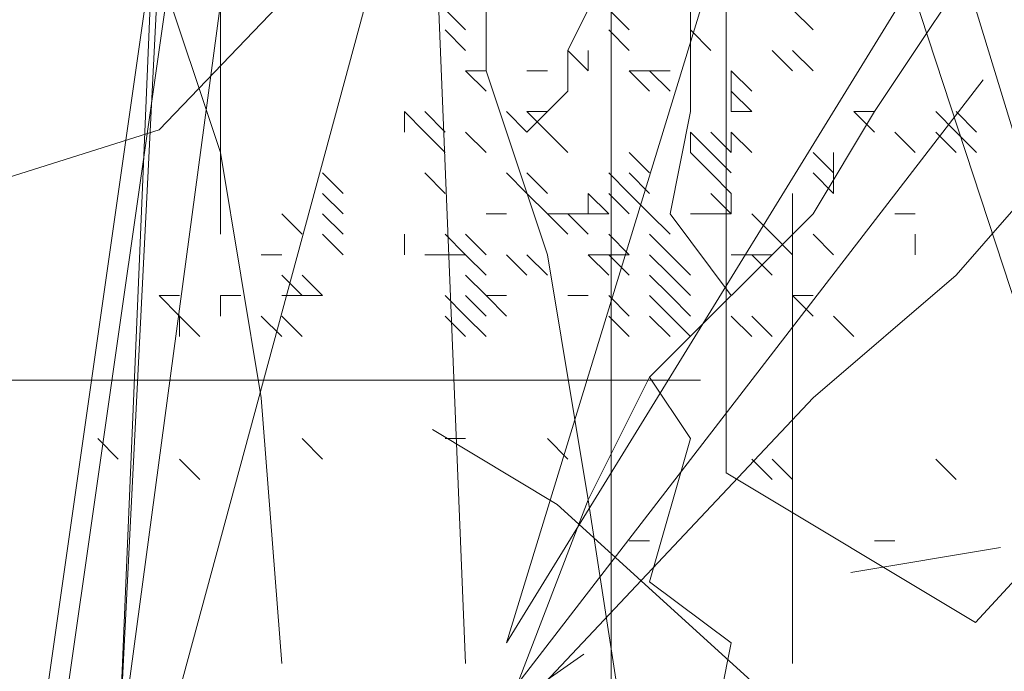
# Model space of a CAD drawing. Header units: millimetres. Extents: x 16698 to 93787, y -21104 to 39413.
# Tile 44 of 256: x 23481.49 to 23489.46, y 9750.88 to 9756.15. Entities that reach past the tile are written whole.
import ezdxf

# ---------------------------------------------------------------- set-up
doc = ezdxf.new("R2010")
doc.units = ezdxf.units.MM
doc.linetypes.add('HIDDEN', pattern=[9.525, 6.35, -3.175])
for name, color, linetype, lineweight in [('!MODUS_OPIS', 3, 'Continuous', 13), ('_MODUS - zielen', 66, 'Continuous', 9), ('Hatch', 4, 'Continuous', 5)]:
    doc.layers.add(name, color=color, linetype=linetype, lineweight=lineweight)

msp = doc.modelspace()

# ---------------------------------------------------------------- hatches: boundary and pattern name
at = {"layer": 'Hatch', "ltscale": 2, "true_color": 0xc7c7c7}
h = msp.add_hatch(dxfattribs=at)
h.set_pattern_fill('GRATE', color=9, scale=7, angle=90)
h.paths.add_polyline_path([(23182.90184, 9824.23322), (23670.94642, 9824.23322), (23670.94642, 9747.23322), (23182.90184, 9747.23322)])

# ---------------------------------------------------------------- linework, layer by layer
at = {"layer": '!MODUS_OPIS', "linetype": 'HIDDEN', "ltscale": 2}
msp.add_lwpolyline([(23639.40184, 9753.23322), (22997.375, 9753.23322)], dxfattribs=at)
at = {"layer": '_MODUS - zielen', "transparency": 33554687}
for points in [[(23483.4447, 9772.45007), (23490.72509, 9750.27796), (23490.72509, 9750.27796)], [(23483.4447, 9772.45007), (23490.72509, 9750.27796), (23490.72509, 9750.27796)], [(23483.27924, 9769.80265), (23482.28646, 9750.1125), (23483.11377, 9769.80265)], [(23486.39871, 9768.85579), (23490.1378, 9764.00481), (23490.1378, 9761.98353), (23489.63234, 9761.57932), (23489.2284, 9760.16448), (23487.20765, 9759.15384), (23487.20765, 9752.48381), (23489.2284, 9751.27093), (23491.65416, 9753.89865), (23493.37249, 9756.32414), (23493.37249, 9761.37709), (23491.45219, 9762.7922), (23490.44128, 9762.38773)], [(23483.94109, 9766.32792), (23481.6246, 9750.1125), (23481.6246, 9750.1125)], [(23484.10655, 9766.32792), (23481.79007, 9750.1125), (23481.79007, 9750.1125)], [(23485.09934, 9750.93982), (23484.60295, 9763.01865), (23484.60295, 9763.01865)], [(23487.0849, 9750.27796), (23487.25036, 9751.10528), (23486.58851, 9751.60167), (23486.91943, 9752.75992), (23486.58851, 9753.25631), (23487.25036, 9753.91816), (23486.75397, 9754.58001), (23486.91943, 9755.40733), (23486.91943, 9756.06919), (23486.91943, 9756.8965), (23486.75397, 9757.72382), (23486.42304, 9758.38567), (23486.42304, 9758.55114), (23486.42304, 9759.21299), (23486.25758, 9759.87485), (23486.09212, 9760.37124), (23485.76119, 9761.03309), (23485.43026, 9761.52948), (23485.09934, 9762.52226)], [(23487.26733, 9760.11077), (23482.61885, 9755.25979), (23478.77825, 9754.04718), (23477.97037, 9754.85559), (23482.01294, 9760.51497), (23485.44854, 9761.32351), (23487.26733, 9762.33416), (23487.26733, 9760.11077)], [(23483.61016, 9750.93982), (23483.4447, 9753.09084), (23483.11377, 9755.0764), (23482.61738, 9756.56558), (23482.61738, 9757.72382), (23482.28646, 9759.04753), (23482.12099, 9759.87485), (23481.95553, 9761.19855), (23481.95553, 9762.19133)], [(23485.2648, 9750.1125), (23486.09212, 9752.26353), (23486.58851, 9753.25631), (23487.91221, 9754.58001), (23488.4086, 9755.40733), (23489.40139, 9756.8965), (23490.39417, 9758.22021), (23491.22148, 9759.70938), (23491.88334, 9761.03309), (23492.54519, 9761.86041), (23493.37251, 9762.19133), (23494.19983, 9762.19133), (23495.02714, 9762.19133)], [(23486.42304, 9750.1125), (23486.09212, 9752.26353), (23485.76119, 9754.24909), (23485.2648, 9755.73826), (23485.2648, 9756.8965), (23484.93387, 9758.22021), (23484.76841, 9759.04753), (23484.60295, 9760.37124), (23484.60295, 9761.19855)], [(23485.2648, 9750.27796), (23487.91221, 9753.09084), (23489.07046, 9754.08362), (23490.2287, 9755.40733), (23489.40139, 9756.8965), (23491.71787, 9757.22743), (23492.21426, 9758.05475), (23492.54519, 9758.88206), (23493.37251, 9759.87485)], [(23485.43026, 9751.10528), (23489.40139, 9757.55836), (23491.71787, 9759.70938)], [(23485.43026, 9751.10528), (23487.91221, 9759.21299), (23487.91221, 9759.21299)], [(23484.76841, 9758.05475), (23482.61738, 9750.1125), (23482.61738, 9750.1125)], [(23484.76841, 9758.05475), (23482.61738, 9750.1125), (23482.61738, 9750.1125)], [(23485.59573, 9755.24187), (23485.92665, 9755.5728), (23485.92665, 9755.90372), (23486.09212, 9756.23465), (23486.09212, 9756.40011), (23486.09212, 9756.8965), (23486.09212, 9757.22743)], [(23483.11377, 9754.41455), (23483.11377, 9756.23465), (23483.11377, 9756.23465)], [(23485.09934, 9756.06919), (23484.93387, 9756.23465), (23484.93387, 9756.23465)], [(23486.42304, 9756.06919), (23486.25758, 9756.23465), (23486.25758, 9756.23465)], [(23486.42304, 9756.06919), (23486.25758, 9756.23465), (23486.25758, 9756.23465)], [(23487.91221, 9756.06919), (23487.74675, 9756.23465), (23487.74675, 9756.23465)], [(23487.91221, 9756.06919), (23487.74675, 9756.23465), (23487.74675, 9756.23465)], [(23485.09934, 9755.90372), (23484.93387, 9756.06919), (23484.93387, 9756.06919)], [(23486.42304, 9755.90372), (23486.25758, 9756.06919), (23486.25758, 9756.06919)], [(23486.42304, 9755.90372), (23486.25758, 9756.06919), (23486.25758, 9756.06919)], [(23486.42304, 9755.90372), (23486.25758, 9756.06919), (23486.25758, 9756.06919)], [(23486.42304, 9755.90372), (23486.25758, 9756.06919), (23486.25758, 9756.06919)], [(23487.0849, 9755.90372), (23486.91943, 9756.06919), (23486.91943, 9756.06919)], [(23487.0849, 9755.90372), (23486.91943, 9756.06919), (23486.91943, 9756.06919)], [(23487.0849, 9755.90372), (23486.91943, 9756.06919), (23486.91943, 9756.06919)], [(23487.0849, 9755.90372), (23486.91943, 9756.06919), (23486.91943, 9756.06919)], [(23487.0849, 9755.90372), (23486.91943, 9756.06919), (23486.91943, 9756.06919)], [(23486.09212, 9755.73826), (23485.92665, 9755.90372), (23485.92665, 9755.90372)], [(23486.09212, 9755.73826), (23486.09212, 9755.90372), (23486.09212, 9755.90372)], [(23486.09212, 9755.73826), (23486.09212, 9755.90372), (23486.09212, 9755.90372)], [(23487.74675, 9755.73826), (23487.58129, 9755.90372), (23487.58129, 9755.90372)], [(23487.91221, 9755.73826), (23487.74675, 9755.90372), (23487.74675, 9755.90372)], [(23487.91221, 9755.73826), (23487.74675, 9755.90372), (23487.74675, 9755.90372)], [(23485.2648, 9755.73826), (23485.09934, 9755.73826), (23485.09934, 9755.73826)], [(23485.2648, 9755.5728), (23485.09934, 9755.73826), (23485.09934, 9755.73826)], [(23485.2648, 9755.73826), (23485.09934, 9755.73826), (23485.09934, 9755.73826)], [(23485.2648, 9755.5728), (23485.09934, 9755.73826), (23485.09934, 9755.73826)], [(23485.2648, 9755.73826), (23485.09934, 9755.73826), (23485.09934, 9755.73826)], [(23485.2648, 9755.5728), (23485.09934, 9755.73826), (23485.09934, 9755.73826)], [(23485.76119, 9755.73826), (23485.59573, 9755.73826), (23485.59573, 9755.73826)], [(23486.58851, 9755.73826), (23486.42304, 9755.73826), (23486.42304, 9755.73826)], [(23486.58851, 9755.5728), (23486.42304, 9755.73826), (23486.42304, 9755.73826)], [(23486.75397, 9755.5728), (23486.58851, 9755.73826), (23486.58851, 9755.73826)], [(23486.75397, 9755.5728), (23486.58851, 9755.73826), (23486.58851, 9755.73826)], [(23486.75397, 9755.73826), (23486.58851, 9755.73826), (23486.58851, 9755.73826)], [(23486.75397, 9755.5728), (23486.58851, 9755.73826), (23486.58851, 9755.73826)], [(23486.75397, 9755.5728), (23486.58851, 9755.73826), (23486.58851, 9755.73826)], [(23487.41582, 9755.5728), (23487.25036, 9755.73826), (23487.25036, 9755.73826)], [(23487.25036, 9755.5728), (23487.25036, 9755.73826), (23487.25036, 9755.73826)], [(23487.41582, 9755.5728), (23487.25036, 9755.73826), (23487.25036, 9755.73826)], [(23487.25036, 9755.5728), (23487.25036, 9755.73826), (23487.25036, 9755.73826)], [(23489.28914, 9755.66399), (23485.55005, 9750.81301), (23485.55005, 9748.79173), (23486.05551, 9748.38753), (23486.38506, 9747.23322)], [(23487.25036, 9755.40733), (23487.25036, 9755.5728), (23487.25036, 9755.5728)], [(23487.41582, 9755.40733), (23487.25036, 9755.5728), (23487.25036, 9755.5728)], [(23487.25036, 9755.40733), (23487.25036, 9755.5728), (23487.25036, 9755.5728)], [(23487.41582, 9755.40733), (23487.25036, 9755.5728), (23487.25036, 9755.5728)], [(23484.76841, 9755.24187), (23484.60295, 9755.40733), (23484.60295, 9755.40733)], [(23484.60295, 9755.24187), (23484.60295, 9755.40733), (23484.60295, 9755.40733)], [(23484.76841, 9755.24187), (23484.60295, 9755.40733), (23484.60295, 9755.40733)], [(23484.93387, 9755.24187), (23484.76841, 9755.40733), (23484.76841, 9755.40733)], [(23485.59573, 9755.24187), (23485.43026, 9755.40733), (23485.43026, 9755.40733)], [(23485.59573, 9755.24187), (23485.43026, 9755.40733), (23485.43026, 9755.40733)], [(23485.76119, 9755.24187), (23485.59573, 9755.40733), (23485.59573, 9755.40733)], [(23485.76119, 9755.24187), (23485.59573, 9755.40733), (23485.59573, 9755.40733)], [(23485.76119, 9755.24187), (23485.59573, 9755.40733), (23485.59573, 9755.40733)], [(23485.76119, 9755.40733), (23485.59573, 9755.40733), (23485.59573, 9755.40733)], [(23485.76119, 9755.24187), (23485.59573, 9755.40733), (23485.59573, 9755.40733)], [(23487.41582, 9755.40733), (23487.25036, 9755.40733), (23487.25036, 9755.40733)], [(23488.4086, 9755.24187), (23488.24314, 9755.40733), (23488.24314, 9755.40733)], [(23488.4086, 9755.40733), (23488.24314, 9755.40733), (23488.24314, 9755.40733)], [(23488.4086, 9755.24187), (23488.24314, 9755.40733), (23488.24314, 9755.40733)], [(23488.4086, 9755.24187), (23488.24314, 9755.40733), (23488.24314, 9755.40733)], [(23488.4086, 9755.40733), (23488.24314, 9755.40733), (23488.24314, 9755.40733)], [(23488.4086, 9755.24187), (23488.24314, 9755.40733), (23488.24314, 9755.40733)], [(23488.4086, 9755.24187), (23488.24314, 9755.40733), (23488.24314, 9755.40733)], [(23488.4086, 9755.40733), (23488.24314, 9755.40733), (23488.24314, 9755.40733)], [(23488.4086, 9755.24187), (23488.24314, 9755.40733), (23488.24314, 9755.40733)], [(23488.4086, 9755.40733), (23488.24314, 9755.40733), (23488.24314, 9755.40733)], [(23489.07046, 9755.24187), (23488.905, 9755.40733), (23488.905, 9755.40733)], [(23489.23592, 9755.24187), (23489.07046, 9755.40733), (23489.07046, 9755.40733)], [(23484.93387, 9755.0764), (23484.76841, 9755.24187), (23484.76841, 9755.24187)], [(23485.2648, 9755.0764), (23485.09934, 9755.24187), (23485.09934, 9755.24187)], [(23485.92665, 9755.0764), (23485.76119, 9755.24187), (23485.76119, 9755.24187)], [(23487.0849, 9755.0764), (23486.91943, 9755.24187), (23486.91943, 9755.24187)], [(23486.91943, 9755.0764), (23486.91943, 9755.24187), (23486.91943, 9755.24187)], [(23487.0849, 9755.0764), (23486.91943, 9755.24187), (23486.91943, 9755.24187)], [(23487.25036, 9755.0764), (23487.0849, 9755.24187), (23487.0849, 9755.24187)], [(23487.25036, 9755.0764), (23487.0849, 9755.24187), (23487.0849, 9755.24187)], [(23487.25036, 9755.0764), (23487.0849, 9755.24187), (23487.0849, 9755.24187)], [(23487.25036, 9755.0764), (23487.0849, 9755.24187), (23487.0849, 9755.24187)], [(23487.25036, 9755.0764), (23487.0849, 9755.24187), (23487.0849, 9755.24187)], [(23487.25036, 9755.0764), (23487.0849, 9755.24187), (23487.0849, 9755.24187)], [(23487.25036, 9755.0764), (23487.0849, 9755.24187), (23487.0849, 9755.24187)], [(23487.25036, 9755.0764), (23487.0849, 9755.24187), (23487.0849, 9755.24187)], [(23487.41582, 9755.0764), (23487.25036, 9755.24187), (23487.25036, 9755.24187)], [(23487.25036, 9755.0764), (23487.25036, 9755.24187), (23487.25036, 9755.24187)], [(23487.41582, 9755.0764), (23487.25036, 9755.24187), (23487.25036, 9755.24187)], [(23488.73953, 9755.0764), (23488.57407, 9755.24187), (23488.57407, 9755.24187)], [(23489.07046, 9755.0764), (23488.905, 9755.24187), (23488.905, 9755.24187)], [(23489.23592, 9755.0764), (23489.07046, 9755.24187), (23489.07046, 9755.24187)], [(23489.23592, 9755.0764), (23489.07046, 9755.24187), (23489.07046, 9755.24187)], [(23489.23592, 9755.0764), (23489.07046, 9755.24187), (23489.07046, 9755.24187)], [(23486.58851, 9754.91094), (23486.42304, 9755.0764), (23486.42304, 9755.0764)], [(23486.58851, 9754.91094), (23486.42304, 9755.0764), (23486.42304, 9755.0764)], [(23487.0849, 9754.91094), (23486.91943, 9755.0764), (23486.91943, 9755.0764)], [(23487.25036, 9754.91094), (23487.0849, 9755.0764), (23487.0849, 9755.0764)], [(23487.25036, 9754.91094), (23487.0849, 9755.0764), (23487.0849, 9755.0764)], [(23488.07768, 9754.91094), (23487.91221, 9755.0764), (23487.91221, 9755.0764)], [(23488.07768, 9754.91094), (23487.91221, 9755.0764), (23487.91221, 9755.0764)], [(23488.07768, 9754.91094), (23488.07768, 9755.0764), (23488.07768, 9755.0764)], [(23488.07768, 9754.91094), (23488.07768, 9755.0764), (23488.07768, 9755.0764)], [(23488.07768, 9754.91094), (23488.07768, 9755.0764), (23488.07768, 9755.0764)], [(23484.10655, 9754.74548), (23483.94109, 9754.91094), (23483.94109, 9754.91094)], [(23484.93387, 9754.74548), (23484.76841, 9754.91094), (23484.76841, 9754.91094)], [(23484.93387, 9754.74548), (23484.76841, 9754.91094), (23484.76841, 9754.91094)], [(23485.59573, 9754.74548), (23485.43026, 9754.91094), (23485.43026, 9754.91094)], [(23485.76119, 9754.74548), (23485.59573, 9754.91094), (23485.59573, 9754.91094)], [(23486.42304, 9754.74548), (23486.25758, 9754.91094), (23486.25758, 9754.91094)], [(23486.42304, 9754.74548), (23486.25758, 9754.91094), (23486.25758, 9754.91094)], [(23486.42304, 9754.74548), (23486.25758, 9754.91094), (23486.25758, 9754.91094)], [(23486.42304, 9754.74548), (23486.25758, 9754.91094), (23486.25758, 9754.91094)], [(23486.58851, 9754.74548), (23486.42304, 9754.91094), (23486.42304, 9754.91094)], [(23487.25036, 9754.74548), (23487.0849, 9754.91094), (23487.0849, 9754.91094)], [(23488.07768, 9754.74548), (23487.91221, 9754.91094), (23487.91221, 9754.91094)], [(23488.07768, 9754.74548), (23488.07768, 9754.91094), (23488.07768, 9754.91094)], [(23484.10655, 9754.58001), (23483.94109, 9754.74548), (23483.94109, 9754.74548)], [(23485.76119, 9754.58001), (23485.59573, 9754.74548), (23485.59573, 9754.74548)], [(23486.09212, 9754.58001), (23486.09212, 9754.74548), (23486.09212, 9754.74548)], [(23486.25758, 9754.58001), (23486.09212, 9754.74548), (23486.09212, 9754.74548)], [(23486.09212, 9754.58001), (23486.09212, 9754.74548), (23486.09212, 9754.74548)], [(23486.09212, 9754.58001), (23486.09212, 9754.74548), (23486.09212, 9754.74548)], [(23486.42304, 9754.58001), (23486.25758, 9754.74548), (23486.25758, 9754.74548)], [(23486.42304, 9754.58001), (23486.25758, 9754.74548), (23486.25758, 9754.74548)], [(23486.58851, 9754.58001), (23486.42304, 9754.74548), (23486.42304, 9754.74548)], [(23486.58851, 9754.58001), (23486.42304, 9754.74548), (23486.42304, 9754.74548)], [(23486.58851, 9754.58001), (23486.42304, 9754.74548), (23486.42304, 9754.74548)], [(23487.25036, 9754.58001), (23487.0849, 9754.74548), (23487.0849, 9754.74548)], [(23487.25036, 9754.58001), (23487.0849, 9754.74548), (23487.0849, 9754.74548)], [(23487.25036, 9754.58001), (23487.0849, 9754.74548), (23487.0849, 9754.74548)], [(23487.25036, 9754.58001), (23487.25036, 9754.74548), (23487.25036, 9754.74548)], [(23487.25036, 9754.58001), (23487.25036, 9754.74548), (23487.25036, 9754.74548)], [(23487.74675, 9754.74548), (23487.74675, 9750.93982), (23487.74675, 9750.93982)], [(23483.77563, 9754.41455), (23483.61016, 9754.58001), (23483.61016, 9754.58001)], [(23484.10655, 9754.41455), (23483.94109, 9754.58001), (23483.94109, 9754.58001)], [(23484.10655, 9754.41455), (23483.94109, 9754.58001), (23483.94109, 9754.58001)], [(23485.43026, 9754.58001), (23485.2648, 9754.58001), (23485.2648, 9754.58001)], [(23485.92665, 9754.58001), (23485.76119, 9754.58001), (23485.76119, 9754.58001)], [(23485.92665, 9754.41455), (23485.76119, 9754.58001), (23485.76119, 9754.58001)], [(23486.09212, 9754.41455), (23485.92665, 9754.58001), (23485.92665, 9754.58001)], [(23486.09212, 9754.58001), (23485.92665, 9754.58001), (23485.92665, 9754.58001)], [(23486.09212, 9754.41455), (23485.92665, 9754.58001), (23485.92665, 9754.58001)], [(23486.25758, 9754.58001), (23486.09212, 9754.58001), (23486.09212, 9754.58001)], [(23486.75397, 9754.41455), (23486.58851, 9754.58001), (23486.58851, 9754.58001)], [(23486.75397, 9754.41455), (23486.58851, 9754.58001), (23486.58851, 9754.58001)], [(23486.75397, 9754.41455), (23486.58851, 9754.58001), (23486.58851, 9754.58001)], [(23486.75397, 9754.41455), (23486.58851, 9754.58001), (23486.58851, 9754.58001)], [(23486.75397, 9754.41455), (23486.58851, 9754.58001), (23486.58851, 9754.58001)], [(23486.75397, 9754.41455), (23486.58851, 9754.58001), (23486.58851, 9754.58001)], [(23487.0849, 9754.58001), (23486.91943, 9754.58001), (23486.91943, 9754.58001)], [(23487.25036, 9754.58001), (23487.0849, 9754.58001), (23487.0849, 9754.58001)], [(23487.58129, 9754.41455), (23487.41582, 9754.58001), (23487.41582, 9754.58001)], [(23488.73953, 9754.58001), (23488.57407, 9754.58001), (23488.57407, 9754.58001)], [(23484.10655, 9754.24909), (23483.94109, 9754.41455), (23483.94109, 9754.41455)], [(23484.60295, 9754.24909), (23484.60295, 9754.41455), (23484.60295, 9754.41455)], [(23485.09934, 9754.24909), (23484.93387, 9754.41455), (23484.93387, 9754.41455)], [(23485.2648, 9754.24909), (23485.09934, 9754.41455), (23485.09934, 9754.41455)], [(23485.2648, 9754.24909), (23485.09934, 9754.41455), (23485.09934, 9754.41455)], [(23486.42304, 9754.24909), (23486.25758, 9754.41455), (23486.25758, 9754.41455)], [(23486.42304, 9754.24909), (23486.25758, 9754.41455), (23486.25758, 9754.41455)], [(23486.42304, 9754.24909), (23486.25758, 9754.41455), (23486.25758, 9754.41455)], [(23486.75397, 9754.24909), (23486.58851, 9754.41455), (23486.58851, 9754.41455)], [(23486.75397, 9754.24909), (23486.58851, 9754.41455), (23486.58851, 9754.41455)], [(23486.75397, 9754.24909), (23486.58851, 9754.41455), (23486.58851, 9754.41455)], [(23486.75397, 9754.24909), (23486.58851, 9754.41455), (23486.58851, 9754.41455)], [(23486.75397, 9754.24909), (23486.58851, 9754.41455), (23486.58851, 9754.41455)], [(23486.75397, 9754.24909), (23486.58851, 9754.41455), (23486.58851, 9754.41455)], [(23487.74675, 9754.24909), (23487.58129, 9754.41455), (23487.58129, 9754.41455)], [(23487.74675, 9754.24909), (23487.58129, 9754.41455), (23487.58129, 9754.41455)], [(23487.74675, 9754.24909), (23487.58129, 9754.41455), (23487.58129, 9754.41455)], [(23488.07768, 9754.24909), (23487.91221, 9754.41455), (23487.91221, 9754.41455)], [(23488.73953, 9754.24909), (23488.73953, 9754.41455), (23488.73953, 9754.41455)], [(23483.61016, 9754.24909), (23483.4447, 9754.24909), (23483.4447, 9754.24909)], [(23483.61016, 9754.24909), (23483.4447, 9754.24909), (23483.4447, 9754.24909)], [(23484.93387, 9754.24909), (23484.76841, 9754.24909), (23484.76841, 9754.24909)], [(23484.93387, 9754.24909), (23484.76841, 9754.24909), (23484.76841, 9754.24909)], [(23485.09934, 9754.24909), (23484.93387, 9754.24909), (23484.93387, 9754.24909)], [(23485.09934, 9754.24909), (23484.93387, 9754.24909), (23484.93387, 9754.24909)], [(23485.2648, 9754.08362), (23485.09934, 9754.24909), (23485.09934, 9754.24909)], [(23485.2648, 9754.08362), (23485.09934, 9754.24909), (23485.09934, 9754.24909)], [(23485.59573, 9754.08362), (23485.43026, 9754.24909), (23485.43026, 9754.24909)], [(23485.59573, 9754.08362), (23485.43026, 9754.24909), (23485.43026, 9754.24909)], [(23485.59573, 9754.08362), (23485.43026, 9754.24909), (23485.43026, 9754.24909)], [(23485.59573, 9754.08362), (23485.43026, 9754.24909), (23485.43026, 9754.24909)], [(23485.76119, 9754.08362), (23485.59573, 9754.24909), (23485.59573, 9754.24909)], [(23485.76119, 9754.08362), (23485.59573, 9754.24909), (23485.59573, 9754.24909)], [(23485.76119, 9754.08362), (23485.59573, 9754.24909), (23485.59573, 9754.24909)], [(23485.76119, 9754.08362), (23485.59573, 9754.24909), (23485.59573, 9754.24909)], [(23485.76119, 9754.08362), (23485.59573, 9754.24909), (23485.59573, 9754.24909)], [(23485.76119, 9754.08362), (23485.59573, 9754.24909), (23485.59573, 9754.24909)], [(23486.25758, 9754.24909), (23486.09212, 9754.24909), (23486.09212, 9754.24909)], [(23486.25758, 9754.08362), (23486.09212, 9754.24909), (23486.09212, 9754.24909)], [(23486.25758, 9754.24909), (23486.09212, 9754.24909), (23486.09212, 9754.24909)], [(23486.25758, 9754.08362), (23486.09212, 9754.24909), (23486.09212, 9754.24909)], [(23486.42304, 9754.24909), (23486.25758, 9754.24909), (23486.25758, 9754.24909)], [(23486.42304, 9754.08362), (23486.25758, 9754.24909), (23486.25758, 9754.24909)], [(23486.42304, 9754.24909), (23486.25758, 9754.24909), (23486.25758, 9754.24909)], [(23486.42304, 9754.24909), (23486.25758, 9754.24909), (23486.25758, 9754.24909)], [(23486.42304, 9754.08362), (23486.25758, 9754.24909), (23486.25758, 9754.24909)], [(23486.42304, 9754.08362), (23486.25758, 9754.24909), (23486.25758, 9754.24909)], [(23486.75397, 9754.08362), (23486.58851, 9754.24909), (23486.58851, 9754.24909)], [(23486.91943, 9754.08362), (23486.75397, 9754.24909), (23486.75397, 9754.24909)], [(23487.41582, 9754.24909), (23487.25036, 9754.24909), (23487.25036, 9754.24909)], [(23487.58129, 9754.24909), (23487.41582, 9754.24909), (23487.41582, 9754.24909)], [(23487.58129, 9754.24909), (23487.41582, 9754.24909), (23487.41582, 9754.24909)], [(23487.58129, 9754.08362), (23487.41582, 9754.24909), (23487.41582, 9754.24909)], [(23483.77563, 9753.91816), (23483.61016, 9754.08362), (23483.61016, 9754.08362)], [(23483.94109, 9753.91816), (23483.77563, 9754.08362), (23483.77563, 9754.08362)], [(23483.94109, 9753.91816), (23483.77563, 9754.08362), (23483.77563, 9754.08362)], [(23485.2648, 9753.91816), (23485.09934, 9754.08362), (23485.09934, 9754.08362)], [(23486.75397, 9753.91816), (23486.58851, 9754.08362), (23486.58851, 9754.08362)], [(23486.91943, 9753.91816), (23486.75397, 9754.08362), (23486.75397, 9754.08362)], [(23486.91943, 9753.91816), (23486.75397, 9754.08362), (23486.75397, 9754.08362)], [(23482.78285, 9753.7527), (23482.61738, 9753.91816), (23482.61738, 9753.91816)], [(23482.78285, 9753.91816), (23482.61738, 9753.91816), (23482.61738, 9753.91816)], [(23482.78285, 9753.7527), (23482.61738, 9753.91816), (23482.61738, 9753.91816)], [(23483.27924, 9753.91816), (23483.11377, 9753.91816), (23483.11377, 9753.91816)], [(23483.11377, 9753.7527), (23483.11377, 9753.91816), (23483.11377, 9753.91816)], [(23483.27924, 9753.91816), (23483.11377, 9753.91816), (23483.11377, 9753.91816)], [(23483.77563, 9753.91816), (23483.61016, 9753.91816), (23483.61016, 9753.91816)], [(23483.77563, 9753.91816), (23483.61016, 9753.91816), (23483.61016, 9753.91816)], [(23483.94109, 9753.91816), (23483.77563, 9753.91816), (23483.77563, 9753.91816)], [(23485.09934, 9753.7527), (23484.93387, 9753.91816), (23484.93387, 9753.91816)], [(23485.2648, 9753.7527), (23485.09934, 9753.91816), (23485.09934, 9753.91816)], [(23485.43026, 9753.91816), (23485.2648, 9753.91816), (23485.2648, 9753.91816)], [(23485.43026, 9753.7527), (23485.2648, 9753.91816), (23485.2648, 9753.91816)], [(23486.09212, 9753.91816), (23485.92665, 9753.91816), (23485.92665, 9753.91816)], [(23486.42304, 9753.7527), (23486.25758, 9753.91816), (23486.25758, 9753.91816)], [(23486.42304, 9753.7527), (23486.25758, 9753.91816), (23486.25758, 9753.91816)], [(23486.42304, 9753.7527), (23486.25758, 9753.91816), (23486.25758, 9753.91816)], [(23486.42304, 9753.7527), (23486.25758, 9753.91816), (23486.25758, 9753.91816)], [(23486.75397, 9753.7527), (23486.58851, 9753.91816), (23486.58851, 9753.91816)], [(23486.91943, 9753.7527), (23486.75397, 9753.91816), (23486.75397, 9753.91816)], [(23487.91221, 9753.7527), (23487.74675, 9753.91816), (23487.74675, 9753.91816)], [(23487.91221, 9753.91816), (23487.74675, 9753.91816), (23487.74675, 9753.91816)], [(23487.91221, 9753.7527), (23487.74675, 9753.91816), (23487.74675, 9753.91816)], [(23482.94831, 9753.58723), (23482.78285, 9753.7527), (23482.78285, 9753.7527)], [(23482.78285, 9753.58723), (23482.78285, 9753.7527), (23482.78285, 9753.7527)], [(23482.94831, 9753.58723), (23482.78285, 9753.7527), (23482.78285, 9753.7527)], [(23483.61016, 9753.58723), (23483.4447, 9753.7527), (23483.4447, 9753.7527)], [(23483.77563, 9753.58723), (23483.61016, 9753.7527), (23483.61016, 9753.7527)], [(23485.09934, 9753.58723), (23484.93387, 9753.7527), (23484.93387, 9753.7527)], [(23485.2648, 9753.58723), (23485.09934, 9753.7527), (23485.09934, 9753.7527)], [(23486.42304, 9753.58723), (23486.25758, 9753.7527), (23486.25758, 9753.7527)], [(23486.42304, 9753.58723), (23486.25758, 9753.7527), (23486.25758, 9753.7527)], [(23486.42304, 9753.58723), (23486.25758, 9753.7527), (23486.25758, 9753.7527)], [(23486.42304, 9753.58723), (23486.25758, 9753.7527), (23486.25758, 9753.7527)], [(23486.42304, 9753.58723), (23486.25758, 9753.7527), (23486.25758, 9753.7527)], [(23486.42304, 9753.58723), (23486.25758, 9753.7527), (23486.25758, 9753.7527)], [(23486.42304, 9753.58723), (23486.25758, 9753.7527), (23486.25758, 9753.7527)], [(23486.42304, 9753.58723), (23486.25758, 9753.7527), (23486.25758, 9753.7527)], [(23486.75397, 9753.58723), (23486.58851, 9753.7527), (23486.58851, 9753.7527)], [(23486.91943, 9753.58723), (23486.75397, 9753.7527), (23486.75397, 9753.7527)], [(23486.91943, 9753.58723), (23486.75397, 9753.7527), (23486.75397, 9753.7527)], [(23487.41582, 9753.58723), (23487.25036, 9753.7527), (23487.25036, 9753.7527)], [(23487.58129, 9753.58723), (23487.41582, 9753.7527), (23487.41582, 9753.7527)], [(23487.58129, 9753.58723), (23487.41582, 9753.7527), (23487.41582, 9753.7527)], [(23487.58129, 9753.58723), (23487.41582, 9753.7527), (23487.41582, 9753.7527)], [(23488.24314, 9753.58723), (23488.07768, 9753.7527), (23488.07768, 9753.7527)], [(23488.24314, 9753.58723), (23488.07768, 9753.7527), (23488.07768, 9753.7527)], [(23488.24314, 9753.58723), (23488.07768, 9753.7527), (23488.07768, 9753.7527)], [(23484.8304, 9752.83331), (23485.8413, 9752.22687), (23488.06509, 9750.20572), (23489.88388, 9750.00361), (23491.50069, 9750.40782), (23494.33025, 9752.63121), (23496.95798, 9751.01412), (23496.75601, 9750.00361)], [(23482.28646, 9752.59445), (23482.12099, 9752.75992), (23482.12099, 9752.75992)], [(23483.94109, 9752.59445), (23483.77563, 9752.75992), (23483.77563, 9752.75992)], [(23485.09934, 9752.75992), (23484.93387, 9752.75992), (23484.93387, 9752.75992)], [(23485.92665, 9752.59445), (23485.76119, 9752.75992), (23485.76119, 9752.75992)], [(23482.94831, 9752.42899), (23482.78285, 9752.59445), (23482.78285, 9752.59445)], [(23482.94831, 9752.42899), (23482.78285, 9752.59445), (23482.78285, 9752.59445)], [(23487.58129, 9752.42899), (23487.41582, 9752.59445), (23487.41582, 9752.59445)], [(23487.74675, 9752.42899), (23487.58129, 9752.59445), (23487.58129, 9752.59445)], [(23489.07046, 9752.42899), (23488.905, 9752.59445), (23488.905, 9752.59445)], [(23486.58851, 9751.9326), (23486.42304, 9751.9326), (23486.42304, 9751.9326)], [(23489.43037, 9751.87737), (23488.2175, 9751.67513)], [(23488.4086, 9751.9326), (23488.57407, 9751.9326), (23488.57407, 9751.9326)], [(23486.05551, 9751.01525), (23484.03369, 9749.6004)]]:
    msp.add_lwpolyline(points, dxfattribs=at)
for points in [[(23491.05602, 9750.27796), (23485.43026, 9768.64441)], [(23482.28646, 9750.1125), (23484.10655, 9763.6805)]]:
    msp.add_lwpolyline(points, close=True, dxfattribs=at)

doc.saveas('drawing.dxf')
